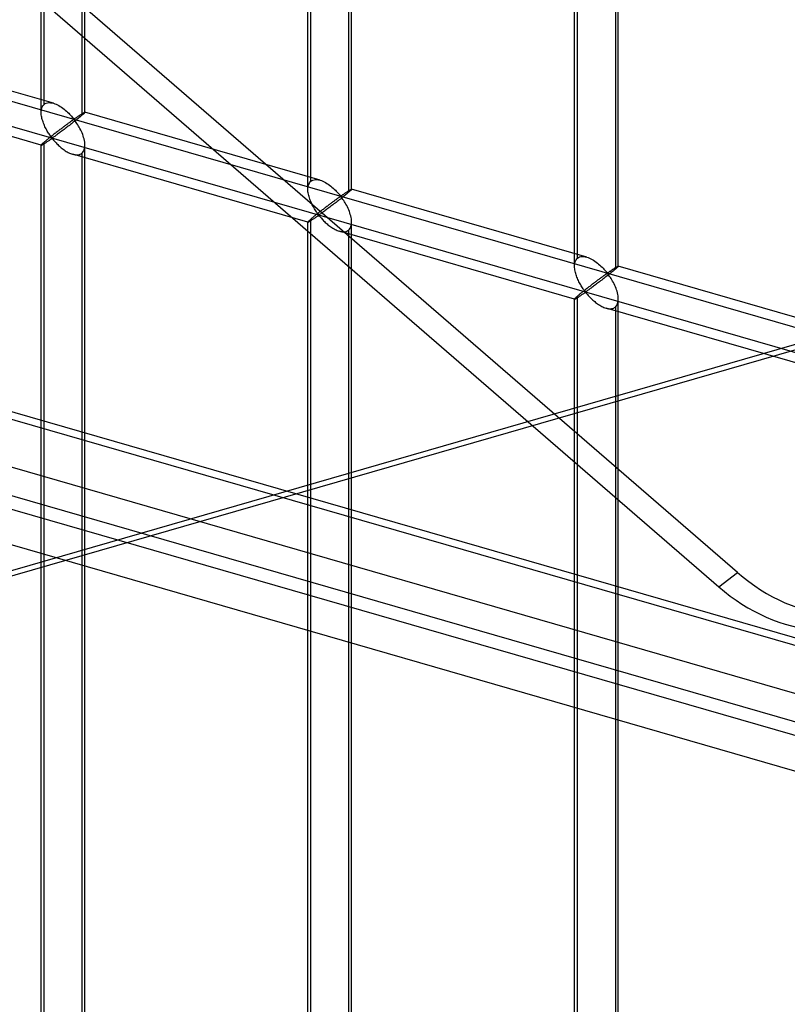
# Model space of a CAD drawing. Header units: millimetres. Extents: x -527 to 557, y -623 to 637.
# Tile 14 of 80: x -152 to -64, y -23 to 90. Entities that reach past the tile are written whole.
import ezdxf

# ---------------------------------------------------------------- set-up
doc = ezdxf.new("R2010")
doc.units = ezdxf.units.MM
doc.layers.add('MAIN-1', color=7, linetype='Continuous')
doc.layers.add('MAIN-2', color=7, linetype='Continuous')

msp = doc.modelspace()

# ---------------------------------------------------------------- linework, layer by layer
at = {"layer": 'MAIN-1'}
for p, q in [((-517.83, 149.54), (153.34, -44.21)), ((156.78, -59.58), (-514.39, 134.17))]:
    msp.add_line(p, q, dxfattribs=at)
at = {"layer": 'MAIN-2'}
for p, q in [((-69.54, 26.57), (-296.43, 223.07)), ((-298.56, 221.42), (-71.67, 24.92)), ((-149.15, 79.21), (-149.15, 197.43)), ((-148.82, 80.13), (-148.82, 197.76)), ((-144.16, 79.21), (-144.16, 197.43)), ((-144.49, 196.51), (-144.49, 78.88)), ((-118.66, 70.41), (-118.66, 188.63)), ((-118.33, 71.33), (-118.33, 188.96)), ((-113.66, 70.41), (-113.66, 188.63)), ((-114, 187.71), (-114, 70.08)), ((-88.17, 61.61), (-88.17, 179.82)), ((-87.84, 62.52), (-87.84, 180.16)), ((-83.17, 61.61), (-83.17, 179.82)), ((-83.51, 178.91), (-83.51, 61.27)), ((156.49, -44.26), (-514.68, 149.49)), ((-512.01, 137.57), (159.16, -56.18)), ((158.01, -51.05), (-464.84, 128.75)), ((-464.07, 125.3), (207.1, -68.45)), ((-147.76, 80.26), (-174.65, 88.02)), ((-175.9, 87.22), (555.9, -124.03)), ((526.54, -118.44), (-176.23, 84.43)), ((-149.15, 75.46), (-176.04, 83.22)), ((-148.97, 79.96), (-148.9, 80.05)), ((-148.9, 80.05), (-148.82, 80.13)), ((-148.82, 80.13), (-148.7, 80.21)), ((-148.7, 80.21), (-148.57, 80.27)), ((-148.57, 80.27), (-148.43, 80.31)), ((-148.43, 80.31), (-148.27, 80.33)), ((-148.27, 80.33), (-148.1, 80.32)), ((-148.1, 80.32), (-147.93, 80.3)), ((-147.93, 80.3), (-147.75, 80.26)), ((-147.75, 80.26), (-147.59, 80.2)), ((-147.59, 80.2), (-147.44, 80.14)), ((-147.44, 80.14), (-147.28, 80.07)), ((-147.28, 80.07), (-147.13, 79.98)), ((-147.13, 79.98), (-146.98, 79.89)), ((-149.15, 79.34), (-149.13, 79.48)), ((-149.15, 79.2), (-149.15, 79.34)), ((-149.15, 79.06), (-149.15, 79.2)), ((-149.14, 78.93), (-149.15, 79.06)), ((-149.12, 78.79), (-149.14, 78.93)), ((-149.13, 79.48), (-149.11, 79.62)), ((-149.11, 79.62), (-149.07, 79.74)), ((-149.07, 79.74), (-149.03, 79.85)), ((-149.03, 79.85), (-148.97, 79.96)), ((-146.98, 79.89), (-146.83, 79.79)), ((-146.83, 79.79), (-146.68, 79.69)), ((-146.68, 79.69), (-146.54, 79.58)), ((-146.54, 79.58), (-146.4, 79.47)), ((-146.4, 79.47), (-146.26, 79.35)), ((-146.26, 79.35), (-146.14, 79.23)), ((-146.14, 79.23), (-146.01, 79.11)), ((-146.01, 79.11), (-145.9, 79)), ((-145.9, 79), (-145.79, 78.88)), ((-145.79, 78.88), (-145.69, 78.77)), ((-144.82, 78.83), (-144.77, 78.86)), ((-144.77, 78.86), (-144.72, 78.9)), ((-144.72, 78.9), (-144.68, 78.93)), ((-144.68, 78.93), (-144.63, 78.96)), ((-144.63, 78.96), (-144.59, 78.98)), ((-144.59, 78.98), (-144.54, 79.01)), ((-144.49, 78.88), (-144.57, 78.81)), ((-144.54, 79.01), (-144.5, 79.04)), ((-144.5, 79.04), (-144.46, 79.07)), ((-144.43, 78.93), (-144.49, 78.88)), ((-144.46, 79.07), (-144.42, 79.09)), ((-144.38, 78.98), (-144.43, 78.93)), ((-144.42, 79.09), (-144.38, 79.11)), ((-144.38, 79.11), (-144.35, 79.13)), ((-144.33, 79.02), (-144.38, 78.98)), ((-144.35, 79.13), (-144.32, 79.15)), ((-144.29, 79.06), (-144.33, 79.02)), ((-144.32, 79.15), (-144.29, 79.17)), ((-144.29, 79.17), (-144.26, 79.18)), ((-144.25, 79.09), (-144.29, 79.06)), ((-144.26, 79.18), (-144.24, 79.19)), ((-144.22, 79.12), (-144.25, 79.09)), ((-144.24, 79.19), (-144.22, 79.2)), ((-144.22, 79.2), (-144.2, 79.21)), ((-144.2, 79.15), (-144.22, 79.12)), ((-144.2, 79.21), (-144.18, 79.22)), ((-144.18, 79.17), (-144.2, 79.15)), ((-144.18, 79.22), (-144.17, 79.22)), ((-144.16, 79.19), (-144.18, 79.17)), ((-144.17, 79.22), (-144.16, 79.22)), ((-144.16, 79.22), (-144.16, 79.22)), ((-144.16, 79.22), (-144.16, 79.22)), ((-144.16, 79.22), (-144.16, 79.22)), ((-144.16, 79.22), (-144.16, 79.22)), ((-144.16, 79.22), (-144.16, 79.22)), ((-144.16, 79.22), (-144.16, 79.21)), ((-117.27, 71.46), (-144.16, 79.22)), ((-144.16, 79.21), (-144.16, 79.2)), ((-144.16, 79.2), (-144.16, 79.19)), ((-149.09, 78.65), (-149.12, 78.79)), ((-149.06, 78.52), (-149.09, 78.65)), ((-149.03, 78.38), (-149.06, 78.52)), ((-148.98, 78.24), (-149.03, 78.38)), ((-148.94, 78.11), (-148.98, 78.24)), ((-148.89, 77.97), (-148.94, 78.11)), ((-148.83, 77.83), (-148.89, 77.97)), ((-148.78, 77.7), (-148.83, 77.83)), ((-146.3, 77.77), (-146.37, 77.72)), ((-146.22, 77.82), (-146.3, 77.77)), ((-146.15, 77.87), (-146.22, 77.82)), ((-146.09, 77.92), (-146.15, 77.87)), ((-146.02, 77.97), (-146.09, 77.92)), ((-145.93, 77.72), (-146.05, 77.63)), ((-145.96, 78.02), (-146.02, 77.97)), ((-145.89, 78.06), (-145.96, 78.02)), ((-145.81, 77.82), (-145.93, 77.72)), ((-145.83, 78.11), (-145.89, 78.06)), ((-145.77, 78.15), (-145.83, 78.11)), ((-145.68, 77.91), (-145.81, 77.82)), ((-145.72, 78.19), (-145.77, 78.15)), ((-145.67, 78.23), (-145.72, 78.19)), ((-145.69, 78.77), (-145.6, 78.67)), ((-145.56, 78.01), (-145.68, 77.91)), ((-145.61, 78.26), (-145.67, 78.23)), ((-145.56, 78.29), (-145.61, 78.26)), ((-145.6, 78.67), (-145.51, 78.57)), ((-145.52, 78.32), (-145.56, 78.29)), ((-145.44, 78.11), (-145.56, 78.01)), ((-145.47, 78.35), (-145.52, 78.32)), ((-145.51, 78.57), (-145.4, 78.48)), ((-145.4, 78.36), (-145.47, 78.35)), ((-145.31, 78.2), (-145.44, 78.11)), ((-145.4, 78.48), (-145.34, 78.49)), ((-145.3, 78.27), (-145.4, 78.36)), ((-145.34, 78.49), (-145.29, 78.51)), ((-145.19, 78.3), (-145.31, 78.2)), ((-145.22, 78.17), (-145.3, 78.27)), ((-145.29, 78.51), (-145.25, 78.54)), ((-145.25, 78.54), (-145.2, 78.57)), ((-145.14, 78.05), (-145.22, 78.17)), ((-145.2, 78.57), (-145.16, 78.6)), ((-145.08, 78.39), (-145.19, 78.3)), ((-145.16, 78.6), (-145.11, 78.63)), ((-145.06, 77.93), (-145.14, 78.05)), ((-145.11, 78.63), (-145.06, 78.67)), ((-144.96, 78.48), (-145.08, 78.39)), ((-145.06, 78.67), (-145.01, 78.7)), ((-144.97, 77.8), (-145.06, 77.93)), ((-145.01, 78.7), (-144.96, 78.73)), ((-144.89, 77.65), (-144.97, 77.8)), ((-144.96, 78.73), (-144.91, 78.77)), ((-144.85, 78.57), (-144.96, 78.48)), ((-144.91, 78.77), (-144.87, 78.8)), ((-144.87, 78.8), (-144.82, 78.83)), ((-144.75, 78.66), (-144.85, 78.57)), ((-144.66, 78.73), (-144.75, 78.66)), ((-144.57, 78.81), (-144.66, 78.73)), ((-148.72, 77.57), (-148.78, 77.7)), ((-148.65, 77.44), (-148.72, 77.57)), ((-148.59, 77.31), (-148.65, 77.44)), ((-148.52, 77.19), (-148.59, 77.31)), ((-148.46, 77.07), (-148.52, 77.19)), ((-148.39, 76.96), (-148.46, 77.07)), ((-148.32, 76.85), (-148.39, 76.96)), ((-148.25, 76.75), (-148.32, 76.85)), ((-148.18, 76.65), (-148.25, 76.75)), ((-148.12, 76.56), (-148.18, 76.65)), ((-147.77, 76.65), (-147.86, 76.58)), ((-147.69, 76.72), (-147.77, 76.65)), ((-147.6, 76.78), (-147.69, 76.72)), ((-147.51, 76.85), (-147.6, 76.78)), ((-147.43, 76.92), (-147.51, 76.85)), ((-147.36, 76.65), (-147.45, 76.59)), ((-147.34, 76.98), (-147.43, 76.92)), ((-147.27, 76.72), (-147.36, 76.65)), ((-147.26, 77.05), (-147.34, 76.98)), ((-147.17, 76.79), (-147.27, 76.72)), ((-147.17, 77.11), (-147.26, 77.05)), ((-147.09, 77.17), (-147.17, 77.11)), ((-147.07, 76.86), (-147.17, 76.79)), ((-147.01, 77.24), (-147.09, 77.17)), ((-146.97, 76.94), (-147.07, 76.86)), ((-146.92, 77.3), (-147.01, 77.24)), ((-146.86, 77.02), (-146.97, 76.94)), ((-146.84, 77.36), (-146.92, 77.3)), ((-146.75, 77.1), (-146.86, 77.02)), ((-146.76, 77.42), (-146.84, 77.36)), ((-146.68, 77.49), (-146.76, 77.42)), ((-146.64, 77.18), (-146.75, 77.1)), ((-146.6, 77.54), (-146.68, 77.49)), ((-146.52, 77.27), (-146.64, 77.18)), ((-146.52, 77.6), (-146.6, 77.54)), ((-146.44, 77.66), (-146.52, 77.6)), ((-146.41, 77.36), (-146.52, 77.27)), ((-146.37, 77.72), (-146.44, 77.66)), ((-146.29, 77.45), (-146.41, 77.36)), ((-146.17, 77.54), (-146.29, 77.45)), ((-146.05, 77.63), (-146.17, 77.54)), ((-144.8, 77.51), (-144.89, 77.65)), ((-144.72, 77.35), (-144.8, 77.51)), ((-144.63, 77.19), (-144.72, 77.35)), ((-144.56, 77.03), (-144.63, 77.19)), ((-144.48, 76.86), (-144.56, 77.03)), ((-144.41, 76.69), (-144.48, 76.86)), ((-144.35, 76.52), (-144.41, 76.69)), ((-149.13, 75.5), (-149.15, 75.47)), ((-149.15, 75.47), (-149.15, 75.46)), ((-149.11, 75.53), (-149.13, 75.5)), ((-149.07, 75.56), (-149.11, 75.53)), ((-149.11, 75.46), (-149.09, 75.47)), ((-149.09, 75.47), (-149.06, 75.49)), ((-149.03, 75.61), (-149.07, 75.56)), ((-149.06, 75.49), (-149.02, 75.51)), ((-148.97, 75.67), (-149.03, 75.61)), ((-149.02, 75.51), (-148.98, 75.53)), ((-148.98, 75.53), (-148.93, 75.56)), ((-148.9, 75.73), (-148.97, 75.67)), ((-148.93, 75.56), (-148.88, 75.59)), ((-148.82, 75.8), (-148.9, 75.73)), ((-148.88, 75.59), (-148.83, 75.62)), ((-148.83, 75.62), (-148.77, 75.66)), ((-148.76, 75.84), (-148.82, 75.8)), ((-148.82, -41.84), (-148.82, 75.8)), ((-148.77, 75.66), (-148.71, 75.7)), ((-148.7, 75.89), (-148.76, 75.84)), ((-148.71, 75.7), (-148.65, 75.74)), ((-148.64, 75.95), (-148.7, 75.89)), ((-148.65, 75.74), (-148.58, 75.78)), ((-148.58, 76), (-148.64, 75.95)), ((-148.51, 76.06), (-148.58, 76)), ((-148.58, 75.78), (-148.52, 75.83)), ((-148.52, 75.83), (-148.45, 75.87)), ((-148.43, 76.12), (-148.51, 76.06)), ((-148.45, 75.87), (-148.38, 75.92)), ((-148.36, 76.18), (-148.43, 76.12)), ((-148.38, 75.92), (-148.31, 75.96)), ((-148.28, 76.25), (-148.36, 76.18)), ((-148.31, 75.96), (-148.25, 76.01)), ((-148.2, 76.31), (-148.28, 76.25)), ((-148.25, 76.01), (-148.18, 76.05)), ((-148.12, 76.38), (-148.2, 76.31)), ((-148.18, 76.05), (-148.11, 76.1)), ((-148.06, 76.47), (-148.12, 76.56)), ((-148.03, 76.44), (-148.12, 76.38)), ((-148.11, 76.1), (-148.05, 76.14)), ((-147.99, 76.39), (-148.06, 76.47)), ((-148.05, 76.14), (-147.99, 76.18)), ((-147.95, 76.51), (-148.03, 76.44)), ((-147.91, 76.32), (-147.99, 76.39)), ((-147.99, 76.18), (-147.9, 76.19)), ((-147.86, 76.58), (-147.95, 76.51)), ((-147.82, 76.33), (-147.91, 76.32)), ((-147.9, 76.19), (-147.82, 76.13)), ((-147.76, 76.37), (-147.82, 76.33)), ((-147.82, 76.13), (-147.75, 76.05)), ((-147.69, 76.42), (-147.76, 76.37)), ((-147.75, 76.05), (-147.68, 75.97)), ((-147.61, 76.47), (-147.69, 76.42)), ((-147.68, 75.97), (-147.61, 75.89)), ((-147.53, 76.53), (-147.61, 76.47)), ((-147.61, 75.89), (-147.53, 75.8)), ((-147.45, 76.59), (-147.53, 76.53)), ((-147.53, 75.8), (-147.44, 75.71)), ((-147.44, 75.71), (-147.36, 75.62)), ((-147.36, 75.62), (-147.26, 75.53)), ((-147.26, 75.53), (-147.17, 75.44)), ((-144.3, 76.34), (-144.35, 76.52)), ((-144.25, 76.17), (-144.3, 76.34)), ((-144.21, 76), (-144.25, 76.17)), ((-144.18, 75.82), (-144.21, 76)), ((-144.16, 75.65), (-144.18, 75.82)), ((-144.16, 75.48), (-144.16, 75.65)), ((-144.16, 75.28), (-144.16, 75.48)), ((-149.15, 75.46), (-149.15, 75.46)), ((-149.15, 75.46), (-149.15, 75.46)), ((-149.15, 75.46), (-149.15, 75.46)), ((-149.15, 75.46), (-149.15, 75.46)), ((-149.15, 75.46), (-149.15, 75.46)), ((-149.15, 75.46), (-149.15, 75.45)), ((-149.15, 75.45), (-149.13, 75.46)), ((-149.15, -42.75), (-149.15, 75.46)), ((-149.13, 75.46), (-149.11, 75.46)), ((-147.17, 75.44), (-147.07, 75.34)), ((-147.07, 75.34), (-146.96, 75.25)), ((-146.96, 75.25), (-146.86, 75.16)), ((-146.86, 75.16), (-146.75, 75.08)), ((-146.75, 75.08), (-146.63, 74.99)), ((-146.63, 74.99), (-146.52, 74.91)), ((-146.52, 74.91), (-146.4, 74.83)), ((-146.4, 74.83), (-146.28, 74.75)), ((-146.28, 74.75), (-146.17, 74.68)), ((-146.17, 74.68), (-146.05, 74.62)), ((-146.05, 74.62), (-145.93, 74.56)), ((-145.93, 74.56), (-145.8, 74.51)), ((-145.8, 74.51), (-145.68, 74.46)), ((-145.68, 74.46), (-145.56, 74.42)), ((-145.56, 74.42), (-145.42, 74.38)), ((-118.66, 66.65), (-145.55, 74.42)), ((-145.42, 74.38), (-145.28, 74.36)), ((-145.28, 74.36), (-145.15, 74.35)), ((-145.15, 74.35), (-145.02, 74.35)), ((-145.02, 74.35), (-144.9, 74.36)), ((-144.9, 74.36), (-144.79, 74.39)), ((-144.79, 74.39), (-144.68, 74.43)), ((-144.68, 74.43), (-144.58, 74.48)), ((-144.58, 74.48), (-144.49, 74.55)), ((-144.49, 74.55), (-144.39, 74.66)), ((-144.49, 74.55), (-144.49, -43.09)), ((-144.39, 74.66), (-144.3, 74.79)), ((-144.3, 74.79), (-144.24, 74.94)), ((-144.24, 74.94), (-144.19, 75.1)), ((-144.19, 75.1), (-144.16, 75.28)), ((-144.16, -42.75), (-144.16, 75.46)), ((-118.58, 70.94), (-118.53, 71.05)), ((-118.53, 71.05), (-118.48, 71.15)), ((-118.48, 71.15), (-118.41, 71.25)), ((-118.41, 71.25), (-118.33, 71.33)), ((-118.33, 71.33), (-118.21, 71.41)), ((-118.21, 71.41), (-118.08, 71.47)), ((-118.08, 71.47), (-117.93, 71.51)), ((-117.93, 71.51), (-117.78, 71.53)), ((-117.78, 71.53), (-117.61, 71.52)), ((-117.61, 71.52), (-117.44, 71.5)), ((-117.44, 71.5), (-117.26, 71.45)), ((-117.26, 71.45), (-117.1, 71.4)), ((-117.1, 71.4), (-116.95, 71.34)), ((-116.95, 71.34), (-116.79, 71.26)), ((-116.79, 71.26), (-116.64, 71.18)), ((-116.64, 71.18), (-116.49, 71.09)), ((-116.49, 71.09), (-116.34, 70.99)), ((-116.34, 70.99), (-116.19, 70.89)), ((-118.66, 70.54), (-118.64, 70.68)), ((-118.66, 70.4), (-118.66, 70.54)), ((-118.66, 70.26), (-118.66, 70.4)), ((-118.65, 70.13), (-118.66, 70.26)), ((-118.63, 69.99), (-118.65, 70.13)), ((-118.64, 70.68), (-118.62, 70.81)), ((-118.6, 69.85), (-118.63, 69.99)), ((-118.62, 70.81), (-118.58, 70.94)), ((-118.57, 69.71), (-118.6, 69.85)), ((-116.19, 70.89), (-116.05, 70.78)), ((-116.05, 70.78), (-115.91, 70.66)), ((-115.91, 70.66), (-115.77, 70.55)), ((-115.77, 70.55), (-115.65, 70.43)), ((-115.65, 70.43), (-115.52, 70.31)), ((-115.52, 70.31), (-115.41, 70.19)), ((-115.41, 70.19), (-115.3, 70.08)), ((-115.3, 70.08), (-115.2, 69.97)), ((-115.2, 69.97), (-115.1, 69.86)), ((-115.1, 69.86), (-115.02, 69.76)), ((-114.62, 69.83), (-114.57, 69.86)), ((-114.57, 69.86), (-114.52, 69.9)), ((-114.52, 69.9), (-114.47, 69.93)), ((-114.47, 69.93), (-114.42, 69.96)), ((-114.42, 69.96), (-114.37, 70)), ((-114.37, 70), (-114.33, 70.03)), ((-114.26, 69.85), (-114.36, 69.77)), ((-114.33, 70.03), (-114.28, 70.06)), ((-114.28, 70.06), (-114.23, 70.09)), ((-114.17, 69.93), (-114.26, 69.85)), ((-114.23, 70.09), (-114.18, 70.12)), ((-114.18, 70.12), (-114.14, 70.15)), ((-114.08, 70.01), (-114.17, 69.93)), ((-114.14, 70.15), (-114.09, 70.18)), ((-114.09, 70.18), (-114.05, 70.21)), ((-114, 70.08), (-114.08, 70.01)), ((-114.05, 70.21), (-114.01, 70.24)), ((-114.01, 70.24), (-113.97, 70.26)), ((-113.94, 70.13), (-114, 70.08)), ((-113.97, 70.26), (-113.93, 70.29)), ((-113.89, 70.17), (-113.94, 70.13)), ((-113.93, 70.29), (-113.89, 70.31)), ((-113.89, 70.31), (-113.86, 70.33)), ((-113.84, 70.22), (-113.89, 70.17)), ((-113.86, 70.33), (-113.83, 70.35)), ((-113.8, 70.26), (-113.84, 70.22)), ((-113.83, 70.35), (-113.8, 70.36)), ((-113.8, 70.36), (-113.77, 70.38)), ((-113.76, 70.29), (-113.8, 70.26)), ((-113.77, 70.38), (-113.75, 70.39)), ((-113.73, 70.32), (-113.76, 70.29)), ((-113.75, 70.39), (-113.73, 70.4)), ((-113.73, 70.4), (-113.71, 70.41)), ((-113.71, 70.35), (-113.73, 70.32)), ((-113.71, 70.41), (-113.69, 70.41)), ((-113.69, 70.37), (-113.71, 70.35)), ((-113.69, 70.41), (-113.68, 70.42)), ((-113.67, 70.39), (-113.69, 70.37)), ((-113.68, 70.42), (-113.67, 70.42)), ((-113.67, 70.42), (-113.67, 70.42)), ((-113.67, 70.42), (-113.67, 70.42)), ((-113.67, 70.42), (-113.67, 70.42)), ((-113.67, 70.42), (-113.67, 70.41)), ((-86.78, 62.65), (-113.67, 70.42)), ((-113.67, 70.41), (-113.66, 70.41)), ((-113.66, 70.41), (-113.67, 70.4)), ((-113.67, 70.4), (-113.67, 70.39)), ((-113.66, 70.41), (-113.66, 70.41)), ((-118.53, 69.58), (-118.57, 69.71)), ((-118.49, 69.44), (-118.53, 69.58)), ((-118.45, 69.3), (-118.49, 69.44)), ((-118.4, 69.17), (-118.45, 69.3)), ((-118.34, 69.03), (-118.4, 69.17)), ((-118.28, 68.9), (-118.34, 69.03)), ((-118.22, 68.77), (-118.28, 68.9)), ((-118.16, 68.64), (-118.22, 68.77)), ((-116.11, 68.74), (-116.19, 68.68)), ((-116.03, 68.8), (-116.11, 68.74)), ((-115.95, 68.86), (-116.03, 68.8)), ((-115.88, 68.91), (-115.95, 68.86)), ((-115.8, 68.97), (-115.88, 68.91)), ((-115.73, 69.02), (-115.8, 68.97)), ((-115.68, 68.74), (-115.8, 68.64)), ((-115.66, 69.07), (-115.73, 69.02)), ((-115.56, 68.83), (-115.68, 68.74)), ((-115.6, 69.12), (-115.66, 69.07)), ((-115.53, 69.17), (-115.6, 69.12)), ((-115.44, 68.92), (-115.56, 68.83)), ((-115.46, 69.22), (-115.53, 69.17)), ((-115.4, 69.26), (-115.46, 69.22)), ((-115.32, 69.01), (-115.44, 68.92)), ((-115.34, 69.31), (-115.4, 69.26)), ((-115.28, 69.35), (-115.34, 69.31)), ((-115.19, 69.11), (-115.32, 69.01)), ((-115.23, 69.39), (-115.28, 69.35)), ((-115.17, 69.42), (-115.23, 69.39)), ((-115.07, 69.21), (-115.19, 69.11)), ((-115.12, 69.46), (-115.17, 69.42)), ((-115.07, 69.49), (-115.12, 69.46)), ((-115.03, 69.52), (-115.07, 69.49)), ((-114.94, 69.3), (-115.07, 69.21)), ((-114.98, 69.55), (-115.03, 69.52)), ((-115.02, 69.76), (-114.91, 69.68)), ((-114.91, 69.56), (-114.98, 69.55)), ((-114.82, 69.4), (-114.94, 69.3)), ((-114.91, 69.68), (-114.85, 69.69)), ((-114.81, 69.47), (-114.91, 69.56)), ((-114.85, 69.69), (-114.8, 69.71)), ((-114.7, 69.5), (-114.82, 69.4)), ((-114.73, 69.36), (-114.81, 69.47)), ((-114.8, 69.71), (-114.76, 69.74)), ((-114.76, 69.74), (-114.71, 69.77)), ((-114.65, 69.25), (-114.73, 69.36)), ((-114.71, 69.77), (-114.66, 69.8)), ((-114.58, 69.59), (-114.7, 69.5)), ((-114.66, 69.8), (-114.62, 69.83)), ((-114.57, 69.13), (-114.65, 69.25)), ((-114.47, 69.68), (-114.58, 69.59)), ((-114.48, 68.99), (-114.57, 69.13)), ((-114.39, 68.85), (-114.48, 68.99)), ((-114.36, 69.77), (-114.47, 69.68)), ((-114.31, 68.7), (-114.39, 68.85)), ((-118.1, 68.51), (-118.16, 68.64)), ((-118.03, 68.39), (-118.1, 68.51)), ((-117.96, 68.27), (-118.03, 68.39)), ((-117.9, 68.16), (-117.96, 68.27)), ((-117.83, 68.05), (-117.9, 68.16)), ((-117.76, 67.94), (-117.83, 68.05)), ((-117.69, 67.85), (-117.76, 67.94)), ((-117.63, 67.75), (-117.69, 67.85)), ((-117.56, 67.67), (-117.63, 67.75)), ((-117.54, 67.64), (-117.62, 67.57)), ((-117.5, 67.59), (-117.56, 67.67)), ((-117.46, 67.71), (-117.54, 67.64)), ((-117.42, 67.52), (-117.5, 67.59)), ((-117.37, 67.78), (-117.46, 67.71)), ((-117.28, 67.84), (-117.37, 67.78)), ((-117.19, 67.91), (-117.28, 67.84)), ((-117.19, 67.62), (-117.26, 67.57)), ((-117.11, 67.98), (-117.19, 67.91)), ((-117.12, 67.67), (-117.19, 67.62)), ((-117.04, 67.73), (-117.12, 67.67)), ((-117.02, 68.05), (-117.11, 67.98)), ((-116.96, 67.78), (-117.04, 67.73)), ((-116.93, 68.11), (-117.02, 68.05)), ((-116.87, 67.85), (-116.96, 67.78)), ((-116.85, 68.18), (-116.93, 68.11)), ((-116.78, 67.92), (-116.87, 67.85)), ((-116.77, 68.24), (-116.85, 68.18)), ((-116.68, 67.99), (-116.78, 67.92)), ((-116.68, 68.31), (-116.77, 68.24)), ((-116.6, 68.37), (-116.68, 68.31)), ((-116.58, 68.06), (-116.68, 67.99)), ((-116.51, 68.44), (-116.6, 68.37)), ((-116.48, 68.14), (-116.58, 68.06)), ((-116.43, 68.5), (-116.51, 68.44)), ((-116.37, 68.21), (-116.48, 68.14)), ((-116.35, 68.56), (-116.43, 68.5)), ((-116.26, 68.3), (-116.37, 68.21)), ((-116.27, 68.62), (-116.35, 68.56)), ((-116.19, 68.68), (-116.27, 68.62)), ((-116.15, 68.38), (-116.26, 68.3)), ((-116.03, 68.47), (-116.15, 68.38)), ((-115.92, 68.55), (-116.03, 68.47)), ((-115.8, 68.64), (-115.92, 68.55)), ((-114.22, 68.55), (-114.31, 68.7)), ((-114.14, 68.39), (-114.22, 68.55)), ((-114.07, 68.23), (-114.14, 68.39)), ((-113.99, 68.06), (-114.07, 68.23)), ((-113.92, 67.89), (-113.99, 68.06)), ((-113.86, 67.71), (-113.92, 67.89)), ((-113.81, 67.54), (-113.86, 67.71)), ((-118.64, 66.69), (-118.66, 66.67)), ((-118.66, 66.67), (-118.66, 66.66)), ((-118.66, 66.66), (-118.66, 66.66)), ((-118.66, 66.66), (-118.66, 66.66)), ((-118.66, 66.66), (-118.66, 66.66)), ((-118.66, 66.66), (-118.66, 66.65)), ((-118.66, -51.55), (-118.66, 66.66)), ((-118.66, 66.65), (-118.66, 66.65)), ((-118.66, 66.65), (-118.66, 66.65)), ((-118.66, 66.65), (-118.64, 66.65)), ((-118.62, 66.72), (-118.64, 66.69)), ((-118.64, 66.65), (-118.62, 66.66)), ((-118.58, 66.76), (-118.62, 66.72)), ((-118.62, 66.66), (-118.6, 66.67)), ((-118.6, 66.67), (-118.57, 66.69)), ((-118.53, 66.81), (-118.58, 66.76)), ((-118.57, 66.69), (-118.53, 66.71)), ((-118.48, 66.86), (-118.53, 66.81)), ((-118.53, 66.71), (-118.49, 66.73)), ((-118.49, 66.73), (-118.44, 66.76)), ((-118.41, 66.93), (-118.48, 66.86)), ((-118.44, 66.76), (-118.39, 66.79)), ((-118.33, 66.99), (-118.41, 66.93)), ((-118.39, 66.79), (-118.34, 66.82)), ((-118.34, 66.82), (-118.28, 66.86)), ((-118.27, 67.04), (-118.33, 66.99)), ((-118.33, -50.64), (-118.33, 66.99)), ((-118.28, 66.86), (-118.22, 66.9)), ((-118.21, 67.09), (-118.27, 67.04)), ((-118.22, 66.9), (-118.16, 66.94)), ((-118.15, 67.15), (-118.21, 67.09)), ((-118.16, 66.94), (-118.09, 66.98)), ((-118.08, 67.2), (-118.15, 67.15)), ((-118.09, 66.98), (-118.03, 67.02)), ((-118.01, 67.26), (-118.08, 67.2)), ((-118.03, 67.02), (-117.96, 67.07)), ((-117.94, 67.32), (-118.01, 67.26)), ((-117.96, 67.07), (-117.89, 67.12)), ((-117.87, 67.38), (-117.94, 67.32)), ((-117.89, 67.12), (-117.82, 67.16)), ((-117.79, 67.44), (-117.87, 67.38)), ((-117.82, 67.16), (-117.75, 67.21)), ((-117.71, 67.51), (-117.79, 67.44)), ((-117.75, 67.21), (-117.69, 67.25)), ((-117.62, 67.57), (-117.71, 67.51)), ((-117.69, 67.25), (-117.62, 67.3)), ((-117.62, 67.3), (-117.56, 67.34)), ((-117.56, 67.34), (-117.5, 67.37)), ((-117.5, 67.37), (-117.41, 67.39)), ((-117.33, 67.53), (-117.42, 67.52)), ((-117.41, 67.39), (-117.33, 67.33)), ((-117.26, 67.57), (-117.33, 67.53)), ((-117.33, 67.33), (-117.26, 67.25)), ((-117.26, 67.25), (-117.19, 67.17)), ((-117.19, 67.17), (-117.12, 67.09)), ((-117.12, 67.09), (-117.04, 67)), ((-117.04, 67), (-116.95, 66.91)), ((-116.95, 66.91), (-116.86, 66.82)), ((-116.86, 66.82), (-116.77, 66.73)), ((-116.77, 66.73), (-116.67, 66.63)), ((-116.67, 66.63), (-116.58, 66.54)), ((-116.58, 66.54), (-116.47, 66.45)), ((-113.76, 67.37), (-113.81, 67.54)), ((-113.72, 67.19), (-113.76, 67.37)), ((-113.69, 67.02), (-113.72, 67.19)), ((-113.7, 66.3), (-113.67, 66.48)), ((-113.67, 66.84), (-113.69, 67.02)), ((-113.66, 66.67), (-113.67, 66.84)), ((-113.67, 66.48), (-113.66, 66.67)), ((-113.66, -51.55), (-113.66, 66.66)), ((-116.47, 66.45), (-116.37, 66.36)), ((-116.37, 66.36), (-116.26, 66.27)), ((-116.26, 66.27), (-116.14, 66.19)), ((-116.14, 66.19), (-116.03, 66.1)), ((-116.03, 66.1), (-115.91, 66.03)), ((-115.91, 66.03), (-115.79, 65.95)), ((-115.79, 65.95), (-115.67, 65.88)), ((-115.67, 65.88), (-115.56, 65.82)), ((-115.56, 65.82), (-115.44, 65.76)), ((-115.44, 65.76), (-115.31, 65.7)), ((-115.31, 65.7), (-115.19, 65.66)), ((-115.19, 65.66), (-115.06, 65.62)), ((-115.06, 65.62), (-114.93, 65.58)), ((-88.17, 57.85), (-115.06, 65.61)), ((-114.93, 65.58), (-114.79, 65.56)), ((-114.79, 65.56), (-114.66, 65.54)), ((-114.66, 65.54), (-114.53, 65.54)), ((-114.53, 65.54), (-114.41, 65.56)), ((-114.41, 65.56), (-114.29, 65.58)), ((-114.29, 65.58), (-114.19, 65.63)), ((-114.19, 65.63), (-114.09, 65.68)), ((-114.09, 65.68), (-114, 65.75)), ((-114, 65.75), (-113.9, 65.85)), ((-114, 65.75), (-114, -51.89)), ((-113.9, 65.85), (-113.81, 65.98)), ((-113.81, 65.98), (-113.74, 66.13)), ((-113.74, 66.13), (-113.7, 66.3)), ((-88.15, 61.88), (-88.13, 62.01)), ((-88.13, 62.01), (-88.09, 62.13)), ((-88.09, 62.13), (-88.04, 62.25)), ((-88.04, 62.25), (-87.98, 62.35)), ((-87.98, 62.35), (-87.92, 62.44)), ((-87.92, 62.44), (-87.84, 62.52)), ((-87.84, 62.52), (-87.72, 62.61)), ((-87.72, 62.61), (-87.59, 62.67)), ((-87.59, 62.67), (-87.44, 62.71)), ((-87.44, 62.71), (-87.29, 62.72)), ((-87.29, 62.72), (-87.12, 62.72)), ((-87.12, 62.72), (-86.95, 62.7)), ((-86.95, 62.7), (-86.77, 62.65)), ((-86.77, 62.65), (-86.61, 62.6)), ((-86.61, 62.6), (-86.45, 62.54)), ((-86.45, 62.54), (-86.3, 62.46)), ((-86.3, 62.46), (-86.15, 62.38)), ((-86.15, 62.38), (-86, 62.29)), ((-86, 62.29), (-85.85, 62.19)), ((-85.85, 62.19), (-85.7, 62.09)), ((-85.7, 62.09), (-85.55, 61.98)), ((-85.55, 61.98), (-85.42, 61.86)), ((-88.17, 61.74), (-88.15, 61.88)), ((-88.17, 61.59), (-88.17, 61.74)), ((-88.17, 61.46), (-88.17, 61.59)), ((-88.15, 61.32), (-88.17, 61.46)), ((-88.13, 61.19), (-88.15, 61.32)), ((-88.11, 61.05), (-88.13, 61.19)), ((-88.08, 60.91), (-88.11, 61.05)), ((-88.04, 60.78), (-88.08, 60.91)), ((-85.42, 61.86), (-85.28, 61.75)), ((-85.28, 61.75), (-85.15, 61.63)), ((-85.15, 61.63), (-85.03, 61.51)), ((-85.03, 61.51), (-84.92, 61.39)), ((-84.92, 61.39), (-84.81, 61.28)), ((-84.81, 61.28), (-84.71, 61.17)), ((-84.71, 61.17), (-84.61, 61.06)), ((-84.61, 61.06), (-84.53, 60.96)), ((-84.53, 60.96), (-84.42, 60.88)), ((-84.42, 60.88), (-84.36, 60.89)), ((-84.36, 60.89), (-84.31, 60.91)), ((-84.31, 60.91), (-84.27, 60.94)), ((-84.27, 60.94), (-84.22, 60.97)), ((-84.22, 60.97), (-84.17, 61)), ((-84.17, 61), (-84.13, 61.03)), ((-84.13, 61.03), (-84.08, 61.06)), ((-83.98, 60.88), (-84.09, 60.79)), ((-84.08, 61.06), (-84.03, 61.1)), ((-84.03, 61.1), (-83.98, 61.13)), ((-83.98, 61.13), (-83.93, 61.16)), ((-83.87, 60.97), (-83.98, 60.88)), ((-83.93, 61.16), (-83.88, 61.19)), ((-83.88, 61.19), (-83.83, 61.23)), ((-83.77, 61.05), (-83.87, 60.97)), ((-83.83, 61.23), (-83.79, 61.26)), ((-83.79, 61.26), (-83.74, 61.29)), ((-83.68, 61.13), (-83.77, 61.05)), ((-83.74, 61.29), (-83.69, 61.32)), ((-83.69, 61.32), (-83.65, 61.35)), ((-83.59, 61.2), (-83.68, 61.13)), ((-83.65, 61.35), (-83.6, 61.38)), ((-83.6, 61.38), (-83.56, 61.41)), ((-83.51, 61.27), (-83.59, 61.2)), ((-83.56, 61.41), (-83.52, 61.44)), ((-83.52, 61.44), (-83.48, 61.46)), ((-83.45, 61.32), (-83.51, 61.27)), ((-83.48, 61.46), (-83.44, 61.48)), ((-83.4, 61.37), (-83.45, 61.32)), ((-83.44, 61.48), (-83.4, 61.51)), ((-83.4, 61.51), (-83.37, 61.53)), ((-83.35, 61.42), (-83.4, 61.37)), ((-83.37, 61.53), (-83.34, 61.55)), ((-83.31, 61.45), (-83.35, 61.42)), ((-83.34, 61.55), (-83.31, 61.56)), ((-83.31, 61.56), (-83.28, 61.58)), ((-83.27, 61.49), (-83.31, 61.45)), ((-83.28, 61.58), (-83.26, 61.59)), ((-83.24, 61.52), (-83.27, 61.49)), ((-83.26, 61.59), (-83.23, 61.6)), ((-83.21, 61.55), (-83.24, 61.52)), ((-83.23, 61.6), (-83.22, 61.61)), ((-83.22, 61.61), (-83.2, 61.61)), ((-83.2, 61.57), (-83.21, 61.55)), ((-83.2, 61.61), (-83.19, 61.62)), ((-83.18, 61.59), (-83.2, 61.57)), ((-83.19, 61.62), (-83.18, 61.62)), ((-83.18, 61.62), (-83.18, 61.62)), ((-83.18, 61.62), (-83.18, 61.61)), ((-56.29, 53.85), (-83.18, 61.62)), ((-83.18, 61.61), (-83.17, 61.61)), ((-83.17, 61.6), (-83.18, 61.59)), ((-83.17, 61.61), (-83.17, 61.61)), ((-83.17, 61.61), (-83.17, 61.61)), ((-83.17, 61.61), (-83.17, 61.61)), ((-83.17, 61.61), (-83.17, 61.6)), ((-88, 60.64), (-88.04, 60.78)), ((-87.96, 60.5), (-88, 60.64)), ((-87.91, 60.36), (-87.96, 60.5)), ((-87.85, 60.23), (-87.91, 60.36)), ((-87.79, 60.09), (-87.85, 60.23)), ((-87.73, 59.96), (-87.79, 60.09)), ((-87.67, 59.83), (-87.73, 59.96)), ((-87.61, 59.71), (-87.67, 59.83)), ((-87.54, 59.59), (-87.61, 59.71)), ((-85.94, 59.7), (-86.02, 59.63)), ((-85.86, 59.76), (-85.94, 59.7)), ((-85.78, 59.82), (-85.86, 59.76)), ((-85.7, 59.88), (-85.78, 59.82)), ((-85.62, 59.94), (-85.7, 59.88)), ((-85.54, 60), (-85.62, 59.94)), ((-85.46, 60.06), (-85.54, 60)), ((-85.43, 59.75), (-85.54, 59.66)), ((-85.39, 60.11), (-85.46, 60.06)), ((-85.31, 59.84), (-85.43, 59.75)), ((-85.31, 60.17), (-85.39, 60.11)), ((-85.24, 60.22), (-85.31, 60.17)), ((-85.19, 59.93), (-85.31, 59.84)), ((-85.17, 60.27), (-85.24, 60.22)), ((-85.07, 60.02), (-85.19, 59.93)), ((-85.1, 60.32), (-85.17, 60.27)), ((-85.04, 60.37), (-85.1, 60.32)), ((-84.95, 60.12), (-85.07, 60.02)), ((-84.97, 60.41), (-85.04, 60.37)), ((-84.91, 60.46), (-84.97, 60.41)), ((-84.83, 60.21), (-84.95, 60.12)), ((-84.85, 60.5), (-84.91, 60.46)), ((-84.79, 60.54), (-84.85, 60.5)), ((-84.7, 60.31), (-84.83, 60.21)), ((-84.74, 60.58), (-84.79, 60.54)), ((-84.68, 60.62), (-84.74, 60.58)), ((-84.58, 60.41), (-84.7, 60.31)), ((-84.63, 60.66), (-84.68, 60.62)), ((-84.58, 60.69), (-84.63, 60.66)), ((-84.53, 60.72), (-84.58, 60.69)), ((-84.45, 60.5), (-84.58, 60.41)), ((-84.49, 60.75), (-84.53, 60.72)), ((-84.42, 60.75), (-84.49, 60.75)), ((-84.33, 60.6), (-84.45, 60.5)), ((-84.32, 60.67), (-84.42, 60.75)), ((-84.21, 60.7), (-84.33, 60.6)), ((-84.24, 60.56), (-84.32, 60.67)), ((-84.16, 60.45), (-84.24, 60.56)), ((-84.09, 60.79), (-84.21, 60.7)), ((-84.08, 60.32), (-84.16, 60.45)), ((-83.99, 60.19), (-84.08, 60.32)), ((-83.9, 60.05), (-83.99, 60.19)), ((-83.82, 59.9), (-83.9, 60.05)), ((-83.73, 59.75), (-83.82, 59.9)), ((-83.65, 59.59), (-83.73, 59.75)), ((-87.47, 59.47), (-87.54, 59.59)), ((-87.4, 59.36), (-87.47, 59.47)), ((-87.37, 58.58), (-87.45, 58.52)), ((-87.34, 59.25), (-87.4, 59.36)), ((-87.3, 58.64), (-87.37, 58.58)), ((-87.27, 59.14), (-87.34, 59.25)), ((-87.22, 58.71), (-87.3, 58.64)), ((-87.2, 59.04), (-87.27, 59.14)), ((-87.13, 58.77), (-87.22, 58.71)), ((-87.14, 58.95), (-87.2, 59.04)), ((-87.07, 58.86), (-87.14, 58.95)), ((-87.05, 58.84), (-87.13, 58.77)), ((-87.01, 58.79), (-87.07, 58.86)), ((-87.07, 58.54), (-87, 58.57)), ((-86.96, 58.91), (-87.05, 58.84)), ((-86.93, 58.72), (-87.01, 58.79)), ((-87, 58.57), (-86.92, 58.59)), ((-86.88, 58.97), (-86.96, 58.91)), ((-86.84, 58.73), (-86.93, 58.72)), ((-86.92, 58.59), (-86.84, 58.52)), ((-86.79, 59.04), (-86.88, 58.97)), ((-86.77, 58.77), (-86.84, 58.73)), ((-86.7, 59.11), (-86.79, 59.04)), ((-86.7, 58.82), (-86.77, 58.77)), ((-86.62, 59.18), (-86.7, 59.11)), ((-86.63, 58.87), (-86.7, 58.82)), ((-86.55, 58.92), (-86.63, 58.87)), ((-86.53, 59.25), (-86.62, 59.18)), ((-86.47, 58.98), (-86.55, 58.92)), ((-86.44, 59.31), (-86.53, 59.25)), ((-86.38, 59.05), (-86.47, 58.98)), ((-86.36, 59.38), (-86.44, 59.31)), ((-86.29, 59.11), (-86.38, 59.05)), ((-86.27, 59.44), (-86.36, 59.38)), ((-86.19, 59.18), (-86.29, 59.11)), ((-86.19, 59.51), (-86.27, 59.44)), ((-86.11, 59.57), (-86.19, 59.51)), ((-86.09, 59.26), (-86.19, 59.18)), ((-86.02, 59.63), (-86.11, 59.57)), ((-85.99, 59.33), (-86.09, 59.26)), ((-85.88, 59.41), (-85.99, 59.33)), ((-85.77, 59.49), (-85.88, 59.41)), ((-85.66, 59.58), (-85.77, 59.49)), ((-85.54, 59.66), (-85.66, 59.58)), ((-83.57, 59.42), (-83.65, 59.59)), ((-83.5, 59.26), (-83.57, 59.42)), ((-83.43, 59.08), (-83.5, 59.26)), ((-83.37, 58.91), (-83.43, 59.08)), ((-83.31, 58.74), (-83.37, 58.91)), ((-83.27, 58.56), (-83.31, 58.74)), ((-88.15, 57.89), (-88.17, 57.87)), ((-88.17, 57.87), (-88.17, 57.86)), ((-88.17, 57.86), (-88.17, 57.86)), ((-88.17, 57.86), (-88.17, 57.85)), ((-88.17, -60.36), (-88.17, 57.86)), ((-88.17, 57.85), (-88.17, 57.85)), ((-88.17, 57.85), (-88.17, 57.85)), ((-88.17, 57.85), (-88.17, 57.85)), ((-88.17, 57.85), (-88.16, 57.85)), ((-88.16, 57.85), (-88.15, 57.85)), ((-88.13, 57.92), (-88.15, 57.89)), ((-88.15, 57.85), (-88.13, 57.86)), ((-88.09, 57.96), (-88.13, 57.92)), ((-88.13, 57.86), (-88.11, 57.87)), ((-88.11, 57.87), (-88.07, 57.88)), ((-88.04, 58.01), (-88.09, 57.96)), ((-88.07, 57.88), (-88.04, 57.9)), ((-87.98, 58.06), (-88.04, 58.01)), ((-88.04, 57.9), (-88, 57.93)), ((-88, 57.93), (-87.95, 57.95)), ((-87.92, 58.12), (-87.98, 58.06)), ((-87.95, 57.95), (-87.9, 57.98)), ((-87.84, 58.19), (-87.92, 58.12)), ((-87.9, 57.98), (-87.85, 58.02)), ((-87.85, 58.02), (-87.79, 58.06)), ((-87.78, 58.24), (-87.84, 58.19)), ((-87.84, -59.44), (-87.84, 58.19)), ((-87.79, 58.06), (-87.73, 58.09)), ((-87.72, 58.29), (-87.78, 58.24)), ((-87.73, 58.09), (-87.66, 58.14)), ((-87.66, 58.34), (-87.72, 58.29)), ((-87.59, 58.4), (-87.66, 58.34)), ((-87.66, 58.14), (-87.6, 58.18)), ((-87.6, 58.18), (-87.53, 58.22)), ((-87.52, 58.46), (-87.59, 58.4)), ((-87.53, 58.22), (-87.47, 58.27)), ((-87.45, 58.52), (-87.52, 58.46)), ((-87.47, 58.27), (-87.4, 58.31)), ((-87.4, 58.31), (-87.33, 58.36)), ((-87.33, 58.36), (-87.26, 58.41)), ((-87.26, 58.41), (-87.2, 58.45)), ((-87.2, 58.45), (-87.13, 58.49)), ((-87.13, 58.49), (-87.07, 58.54)), ((-86.84, 58.52), (-86.77, 58.45)), ((-86.77, 58.45), (-86.7, 58.37)), ((-86.7, 58.37), (-86.62, 58.28)), ((-86.62, 58.28), (-86.54, 58.2)), ((-86.54, 58.2), (-86.46, 58.11)), ((-86.46, 58.11), (-86.37, 58.02)), ((-86.37, 58.02), (-86.28, 57.92)), ((-86.28, 57.92), (-86.18, 57.83)), ((-86.18, 57.83), (-86.08, 57.74)), ((-86.08, 57.74), (-85.98, 57.65)), ((-85.98, 57.65), (-85.87, 57.56)), ((-85.87, 57.56), (-85.76, 57.47)), ((-85.76, 57.47), (-85.65, 57.39)), ((-83.23, 58.39), (-83.27, 58.56)), ((-83.25, 57.33), (-83.21, 57.5)), ((-83.2, 58.22), (-83.23, 58.39)), ((-83.21, 57.5), (-83.18, 57.68)), ((-83.18, 58.04), (-83.2, 58.22)), ((-83.17, 57.87), (-83.18, 58.04)), ((-83.18, 57.68), (-83.17, 57.87)), ((-83.17, -60.36), (-83.17, 57.86)), ((-85.65, 57.39), (-85.54, 57.3)), ((-85.54, 57.3), (-85.42, 57.22)), ((-85.42, 57.22), (-85.3, 57.15)), ((-85.3, 57.15), (-85.18, 57.08)), ((-85.18, 57.08), (-85.06, 57.01)), ((-85.06, 57.01), (-84.94, 56.96)), ((-84.94, 56.96), (-84.82, 56.9)), ((-84.82, 56.9), (-84.7, 56.85)), ((-84.7, 56.85), (-84.57, 56.81)), ((-84.57, 56.81), (-84.44, 56.78)), ((-57.67, 49.05), (-84.56, 56.81)), ((-84.44, 56.78), (-84.3, 56.75)), ((-84.3, 56.75), (-84.17, 56.74)), ((-84.17, 56.74), (-84.04, 56.74)), ((-84.04, 56.74), (-83.92, 56.76)), ((-83.92, 56.76), (-83.8, 56.78)), ((-83.8, 56.78), (-83.7, 56.82)), ((-83.7, 56.82), (-83.6, 56.88)), ((-83.6, 56.88), (-83.51, 56.94)), ((-83.51, 56.94), (-83.4, 57.05)), ((-83.51, 56.94), (-83.51, -60.69)), ((-83.4, 57.05), (-83.32, 57.18)), ((-83.32, 57.18), (-83.25, 57.33)), ((-286.94, -11.98), (-60.05, 53.51)), ((-62.86, 52.06), (-289.74, -13.44)), ((-71.67, 24.92), (-69.54, 26.57))]:
    msp.add_line(p, q, dxfattribs=at)
for centre, major_axis, ratio, start_param, end_param in [((20, 17.32), (-255.31, 294.81), 0.75, -2.427868, 0), ((17.5, 15.16), (255.31, -294.81), 0.75, 0.713724, 3.141593), ((20, 17.32), (-255.31, 294.81), 0.75, 0.713724, 2.707506), ((17.5, 15.16), (255.31, -294.81), 0.75, -2.427868, -0.430473), ((-59.67, 39.93), (11.94, -15.42), 0.842373, -1.336708, 0.000031), ((-61.8, 38.28), (-11.94, 15.42), 0.842373, 1.804885, 3.141624)]:
    msp.add_ellipse(centre, major_axis=major_axis, ratio=ratio, start_param=start_param, end_param=end_param, dxfattribs=at)

doc.saveas('drawing.dxf')
